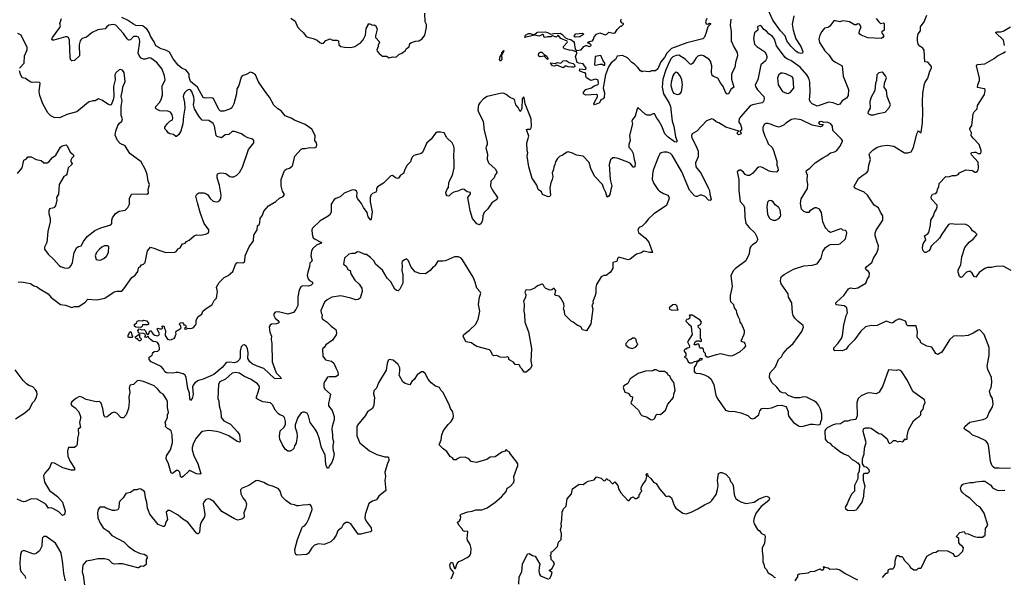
# Model space of a CAD drawing. Extents: x 2293139 to 2515392, y 824115 to 1006937.
# Tile 15 of 256: x 2309325 to 2321189, y 903508 to 910230. Entities that reach past the tile are written whole.
import ezdxf

# ---------------------------------------------------------------- set-up
doc = ezdxf.new("R2010")
doc.units = 0

msp = doc.modelspace()

# ---------------------------------------------------------------- linework, layer by layer
at = {"layer": '0CON10XD'}
for points in [[(2312590, 910250), (2312645, 910212), (2312673, 910145), (2312706, 910106), (2312745, 910073), (2312776, 910026), (2312795, 910018), (2312860, 910005), (2312910, 909985), (2312940, 909955), (2312965, 909942), (2312985, 909948), (2313012, 909978), (2313065, 909998), (2313095, 909982), (2313145, 909983), (2313166, 909976), (2313172, 909925), (2313195, 909906), (2313237, 909897), (2313315, 909893), (2313362, 909908), (2313435, 909956), (2313465, 909987), (2313491, 910045), (2313500, 910125), (2313522, 910165), (2313522, 910178), (2313545, 910178), (2313575, 910162), (2313597, 910167), (2313616, 910156), (2313634, 910115), (2313613, 910035), (2313614, 910015), (2313662, 909965), (2313662, 909955), (2313643, 909925), (2313643, 909905), (2313630, 909865), (2313632, 909852), (2313655, 909822), (2313695, 909790), (2313745, 909790), (2313775, 909772), (2313815, 909782), (2313855, 909780), (2313870, 909785), (2313895, 909810), (2313930, 909825), (2313973, 909857), (2313987, 909883), (2314016, 909904), (2314026, 909944), (2314044, 909956), (2314083, 909967), (2314095, 909972), (2314135, 909974), (2314175, 909998), (2314206, 910044), (2314226, 910135), (2314225, 910170), (2314212, 910205), (2314208, 910308)], [(2318651, 910275), (2318633, 910177), (2318643, 910103), (2318678, 909998), (2318738, 909905), (2318762, 909845), (2318758, 909825), (2318735, 909823), (2318705, 909832), (2318675, 909850), (2318615, 909909), (2318569, 909975), (2318547, 910035), (2318492, 910095), (2318401, 910225), (2318345, 910350)], [(2309305, 907069), (2309368, 907068), (2309455, 907048), (2309495, 907022), (2309535, 907010), (2309559, 906989), (2309667, 906925), (2309705, 906882), (2309816, 906796), (2309875, 906789), (2309955, 906761), (2309985, 906771), (2310037, 906773), (2310114, 906826), (2310145, 906860), (2310255, 906854), (2310350, 906875), (2310465, 906948), (2310497, 906957), (2310555, 906958), (2310580, 906985), (2310675, 907123), (2310715, 907152), (2310747, 907195), (2310760, 907245), (2310775, 907250), (2310792, 907275), (2310816, 907284), (2310836, 907304), (2310863, 907445), (2310903, 907487), (2310955, 907473), (2311001, 907451), (2311085, 907423), (2311195, 907427), (2311212, 907435), (2311235, 907467), (2311260, 907480), (2311285, 907528), (2311320, 907535), (2311334, 907556), (2311367, 907573), (2311426, 907624), (2311455, 907636), (2311502, 907632), (2311565, 907644), (2311594, 907656), (2311603, 907675), (2311603, 907695), (2311548, 907775), (2311502, 907895), (2311466, 908024), (2311449, 908101), (2311458, 908125), (2311485, 908142), (2311543, 908143), (2311566, 908136), (2311590, 908120), (2311621, 908075), (2311655, 908044), (2311695, 908036), (2311715, 908039), (2311737, 908053), (2311749, 908075), (2311754, 908115), (2311731, 908235), (2311706, 908325), (2311706, 908355), (2311713, 908375), (2311745, 908384), (2311785, 908381), (2311808, 908375), (2311855, 908341), (2311876, 908336), (2311905, 908336), (2311940, 908355), (2311973, 908387), (2312009, 908451), (2312081, 908665), (2312146, 908745), (2312148, 908775), (2312135, 908791), (2312074, 908804), (2312028, 908828), (2311998, 908855), (2311915, 908884), (2311885, 908882), (2311843, 908847), (2311801, 908840), (2311755, 908807), (2311705, 908820), (2311694, 908835), (2311674, 908945), (2311655, 908978), (2311605, 909013), (2311525, 909019), (2311482, 909065), (2311431, 909155), (2311420, 909205), (2311426, 909255), (2311422, 909295), (2311398, 909365), (2311385, 909385), (2311375, 909389), (2311355, 909386), (2311338, 909375), (2311315, 909354), (2311297, 909325), (2311296, 909305), (2311312, 909232), (2311315, 909165), (2311298, 909065), (2311292, 908975), (2311265, 908888), (2311242, 908845), (2311215, 908820), (2311205, 908820), (2311177, 908847), (2311134, 908854), (2311112, 908865), (2311099, 908889), (2311073, 908913), (2311072, 908935), (2311100, 908975), (2311135, 909007), (2311166, 909024), (2311172, 909048), (2311161, 909085), (2311142, 909115), (2311108, 909128), (2311013, 909133), (2310972, 909152), (2310962, 909165), (2310966, 909185), (2311013, 909237), (2311035, 909279), (2311044, 909325), (2311041, 909429), (2311077, 909505), (2311071, 909555), (2311040, 909635), (2310978, 909715), (2310905, 909765), (2310885, 909770), (2310835, 909756), (2310815, 909756), (2310788, 909768), (2310770, 909790), (2310754, 909825), (2310773, 909965), (2310769, 909995), (2310758, 910018), (2310736, 910026), (2310695, 910028), (2310661, 909989), (2310635, 909983), (2310618, 909998), (2310575, 910065), (2310485, 910165), (2310455, 910171), (2310398, 910162), (2310375, 910145), (2310355, 910121), (2310265, 910107), (2310198, 910075), (2310131, 910019), (2310078, 910002), (2310065, 909992), (2310055, 909975), (2310041, 909925), (2310046, 909794), (2309985, 909739), (2309952, 909732), (2309942, 909742), (2309935, 909770), (2309924, 909984), (2309915, 910015), (2309895, 910023), (2309875, 910023), (2309735, 909984), (2309715, 909983), (2309711, 909991), (2309719, 910015), (2309810, 910135), (2309817, 910155), (2309808, 910185), (2309830, 910245)], [(2311360, 909585), (2311326, 909626), (2311282, 909642), (2311235, 909681), (2311175, 909760), (2311128, 909838), (2311085, 909863), (2311028, 909878), (2310967, 909915), (2310947, 909965), (2310900, 910030), (2310884, 910075), (2310860, 910110), (2310829, 910139), (2310804, 910154), (2310725, 910161), (2310695, 910174), (2310624, 910224), (2310555, 910256)], [(2319643, 910243), (2319675, 910204), (2319695, 910186), (2319735, 910192), (2319740, 910185), (2319742, 910105), (2319712, 910085), (2319710, 910075), (2319736, 910035), (2319723, 910015), (2319705, 910004), (2319545, 910013), (2319465, 910044), (2319446, 910055), (2319438, 910068), (2319442, 910095), (2319464, 910145), (2319445, 910176), (2319425, 910181), (2319405, 910166), (2319385, 910166), (2319325, 910204), (2319275, 910214), (2319245, 910216), (2319205, 910204), (2319155, 910217), (2319135, 910216), (2319085, 910151), (2319065, 910137), (2319024, 910126), (2318991, 910089), (2318967, 910043), (2318953, 909997), (2318961, 909955), (2319027, 909855), (2319075, 909806), (2319115, 909748), (2319155, 909716), (2319236, 909675), (2319249, 909549), (2319310, 909390), (2319306, 909315), (2319286, 909284), (2319235, 909250), (2319205, 909212), (2319185, 909203), (2319125, 909228), (2319075, 909236), (2318935, 909189), (2318875, 909214), (2318854, 909235), (2318842, 909265), (2318851, 909355), (2318847, 909477), (2318834, 909525), (2318809, 909565), (2318727, 909657), (2318615, 909740), (2318575, 909755), (2318549, 909775), (2318444, 909914), (2318418, 909995), (2318395, 910028), (2318351, 910061), (2318325, 910093), (2318293, 910113), (2318265, 910151), (2318245, 910160), (2318210, 910145), (2318219, 910129), (2318218, 910102), (2318178, 910072), (2318166, 910005), (2318180, 909935), (2318205, 909907), (2318302, 909842), (2318321, 909815), (2318328, 909785), (2318328, 909765), (2318310, 909735), (2318255, 909685), (2318217, 909505), (2318188, 909445), (2318192, 909425), (2318216, 909385), (2318291, 909305), (2318296, 909275), (2318286, 909245), (2318271, 909229), (2318155, 909204), (2318125, 909191), (2318037, 909093), (2317999, 909041), (2317988, 909015), (2317991, 908995), (2318010, 908965), (2318024, 908925), (2318023, 908897), (2318000, 908885), (2318015, 908870), (2318017, 908855), (2317985, 908844), (2317973, 908853), (2317971, 908865), (2317990, 908885), (2317834, 908934), (2317747, 908987), (2317715, 908998), (2317685, 909028), (2317665, 909034), (2317601, 909009), (2317484, 908886), (2317426, 908854), (2317420, 908835), (2317424, 908805), (2317477, 908705), (2317499, 908645), (2317500, 908575), (2317469, 908505), (2317472, 908455), (2317535, 908374), (2317619, 908205), (2317635, 908170), (2317639, 908125), (2317656, 908065), (2317645, 908050), (2317625, 908053), (2317585, 908098), (2317545, 908113), (2317525, 908113), (2317488, 908098), (2317475, 908097), (2317455, 908107), (2317394, 908175), (2317305, 908394), (2317185, 908597), (2317165, 908618), (2317128, 908635), (2317085, 908635), (2317055, 908625), (2317038, 908612), (2317020, 908580), (2316959, 908415), (2316948, 908365), (2316947, 908305), (2316964, 908255), (2317013, 908185), (2317034, 908164), (2317083, 908133), (2317135, 908113), (2317149, 908085), (2317146, 908065), (2317118, 907992), (2316965, 907890), (2316896, 907824), (2316865, 907780), (2316825, 907742), (2316790, 907725), (2316772, 907695), (2316782, 907665), (2316866, 907596), (2316907, 907547), (2316948, 907425), (2316915, 907423), (2316845, 907439), (2316815, 907421), (2316757, 907403), (2316682, 907345), (2316655, 907337), (2316544, 907366), (2316528, 907352), (2316520, 907315), (2316472, 907305), (2316470, 907235), (2316442, 907185), (2316392, 907148), (2316365, 907147), (2316331, 907129), (2316273, 907037), (2316266, 907005), (2316266, 906934), (2316256, 906894), (2316230, 906835), (2316233, 906815), (2316228, 906795), (2316218, 906785), (2316229, 906745), (2316207, 906565), (2316155, 906480), (2316105, 906490), (2316086, 906526), (2316055, 906542), (2316044, 906544), (2315994, 906584), (2315968, 906595), (2315895, 906672), (2315890, 906715), (2315879, 906745), (2315886, 906775), (2315880, 906810), (2315846, 906875), (2315825, 906897), (2315785, 906904), (2315774, 906914), (2315786, 906964), (2315765, 906988), (2315755, 906990), (2315735, 906972), (2315715, 906968), (2315665, 906988), (2315648, 907005), (2315635, 907030), (2315625, 907040), (2315615, 907040), (2315565, 907022), (2315535, 906997), (2315485, 906973), (2315465, 906968), (2315435, 906972), (2315425, 906968), (2315413, 906945), (2315423, 906913), (2315421, 906885), (2315394, 906835), (2315402, 906802), (2315400, 906715), (2315408, 906675), (2315410, 906585), (2315457, 906467), (2315493, 906265), (2315484, 906115), (2315494, 906056), (2315475, 906022), (2315427, 905983), (2315405, 905982), (2315379, 906019), (2315362, 906035), (2315345, 906068), (2315293, 906073), (2315273, 906103), (2315230, 906125), (2315220, 906135), (2315220, 906155), (2315207, 906167), (2315175, 906158), (2315113, 906163), (2315075, 906182), (2315035, 906180), (2315022, 906192), (2315003, 906235), (2314985, 906250), (2314835, 906292), (2314794, 906314), (2314770, 906335), (2314700, 906345), (2314670, 906415), (2314676, 906434), (2314744, 906486), (2314816, 906555), (2314848, 906615), (2314870, 906715), (2314854, 906795), (2314867, 906885), (2314881, 906935), (2314875, 906949), (2314832, 906992), (2314814, 907065), (2314787, 907125), (2314662, 907335), (2314644, 907354), (2314611, 907371), (2314565, 907370), (2314456, 907324), (2314425, 907318), (2314365, 907320), (2314328, 907262), (2314315, 907250), (2314305, 907250), (2314270, 907205), (2314215, 907168), (2314145, 907170), (2314089, 907189), (2314042, 907245), (2314010, 907325), (2313985, 907348), (2313960, 907335), (2313934, 907316), (2313928, 907295), (2313934, 907264), (2313930, 907205), (2313941, 907155), (2313942, 907055), (2313905, 906982), (2313885, 906963), (2313865, 906967), (2313845, 906980), (2313795, 907072), (2313751, 907115), (2313695, 907209), (2313613, 907283), (2313595, 907320), (2313552, 907365), (2313505, 907400), (2313485, 907400), (2313425, 907428), (2313395, 907432), (2313365, 907412), (2313325, 907413), (2313290, 907405), (2313238, 907355), (2313228, 907285), (2313259, 907259), (2313284, 907214), (2313308, 907205), (2313316, 907166)], [(2317604, 910246), (2317588, 910205), (2317595, 910180), (2317615, 910177), (2317635, 910190), (2317650, 910185), (2317648, 910175), (2317616, 910144), (2317596, 910074), (2317575, 910019), (2317555, 910001), (2317365, 909952), (2317177, 909883), (2317123, 909827), (2317095, 909776), (2317051, 909720), (2317015, 909637), (2316985, 909614), (2316938, 909612), (2316915, 909602), (2316835, 909610), (2316825, 909602), (2316805, 909614), (2316774, 909654), (2316733, 909693), (2316700, 909715), (2316650, 909770), (2316590, 909800), (2316525, 909789), (2316505, 909752), (2316450, 909710), (2316418, 909662), (2316385, 909565), (2316368, 909475), (2316355, 909405), (2316371, 909349), (2316369, 909291), (2316357, 909275), (2316327, 909263), (2316313, 909227), (2316252, 909202), (2316244, 909214), (2316249, 909235), (2316285, 909300), (2316285, 909320), (2316275, 909328), (2316145, 909320), (2316120, 909335), (2316118, 909355), (2316145, 909390), (2316215, 909407), (2316245, 909432), (2316293, 909447), (2316300, 909465), (2316295, 909500), (2316265, 909512), (2316208, 909498), (2316155, 909530), (2316148, 909545), (2316148, 909578), (2316138, 909588), (2316115, 909592), (2316072, 909615), (2316073, 909637), (2316145, 909630), (2316150, 909645), (2316115, 909698), (2316064, 909704), (2316040, 909715), (2316023, 909785), (2316039, 909825), (2316037, 909837), (2315988, 909858), (2315951, 909861), (2315889, 909879), (2315879, 909889), (2315876, 909905), (2315922, 909955), (2315927, 909965), (2315923, 909973), (2315846, 910005), (2315815, 910042), (2315789, 910021), (2315745, 910036), (2315725, 910023), (2315685, 910024), (2315655, 910016), (2315645, 910020), (2315635, 910043), (2315625, 910050), (2315585, 910031), (2315526, 910044), (2315410, 910015), (2315421, 910045), (2315455, 910064), (2315475, 910064), (2315525, 910048), (2315555, 910075), (2315565, 910078), (2315655, 910084), (2315686, 910077), (2315726, 910054), (2315755, 910064), (2315836, 910066), (2315856, 910056), (2315901, 910011), (2315925, 910000), (2315965, 909993), (2315998, 909968), (2316006, 909955), (2316017, 909875), (2316038, 909858), (2316092, 909868), (2316122, 909908), (2316145, 909919), (2316155, 909920), (2316185, 909907), (2316208, 909915), (2316212, 909925), (2316185, 909942), (2316170, 909945), (2316170, 909955), (2316185, 909968), (2316228, 909975), (2316240, 909995), (2316246, 910025), (2316275, 910056), (2316315, 910070), (2316385, 910048), (2316398, 910055), (2316425, 910078), (2316475, 910068), (2316498, 910072), (2316525, 910110), (2316565, 910150), (2316575, 910150), (2316600, 910175), (2316600, 910185), (2316585, 910190), (2316568, 910208), (2316573, 910237)], [(2317893, 910235), (2317886, 910165), (2317897, 910087), (2317896, 909975), (2317934, 909895), (2317970, 909835), (2317975, 909795), (2317949, 909715), (2317943, 909655), (2317908, 909595), (2317901, 909565), (2317901, 909515), (2317929, 909415), (2317893, 909387), (2317865, 909336), (2317855, 909331), (2317845, 909336), (2317828, 909355), (2317802, 909425), (2317768, 909468), (2317736, 909526), (2317685, 909544), (2317669, 909559), (2317662, 909595), (2317663, 909673), (2317648, 909728), (2317629, 909755), (2317566, 909795), (2317535, 909803), (2317495, 909789), (2317475, 909772), (2317434, 909706), (2317415, 909690), (2317405, 909692), (2317342, 909755), (2317265, 909802), (2317235, 909798), (2317195, 909782), (2317175, 909763), (2317153, 909725), (2317110, 909625), (2317074, 909515), (2317065, 909415), (2317084, 909335), (2317150, 909225), (2317166, 909185), (2317186, 909005), (2317206, 908945), (2317226, 908816), (2317246, 908765), (2317235, 908754), (2317215, 908759), (2317140, 908815)], [(2320315, 906282), (2320255, 906293), (2320184, 906334), (2320174, 906364), (2320144, 906395), (2320139, 906415), (2320143, 906473), (2320125, 906538), (2320025, 906540), (2320010, 906555), (2320007, 906585), (2319998, 906595), (2319935, 906620), (2319915, 906621), (2319880, 906605), (2319845, 906574), (2319835, 906571), (2319765, 906597), (2319655, 906542), (2319615, 906539), (2319585, 906544), (2319515, 906528), (2319459, 906475), (2319385, 906370), (2319309, 906295), (2319282, 906258), (2319235, 906238), (2319215, 906243), (2319148, 906238), (2319134, 906254), (2319134, 906275), (2319188, 906332), (2319229, 906395), (2319241, 906425), (2319254, 906546), (2319284, 906666), (2319298, 906695), (2319290, 906755), (2319279, 906769), (2319259, 906779), (2319164, 906794), (2319158, 906805), (2319160, 906815), (2319217, 906875), (2319255, 906904), (2319312, 906985), (2319335, 906997), (2319385, 906989), (2319425, 906998), (2319519, 907055), (2319539, 907105), (2319561, 907135), (2319564, 907175), (2319553, 907193), (2319524, 907215), (2319516, 907235), (2319531, 907255), (2319591, 907305), (2319613, 907355), (2319649, 907411), (2319669, 907465), (2319674, 907505), (2319651, 907561), (2319634, 907624), (2319633, 907655), (2319645, 907691), (2319724, 907815), (2319724, 907864), (2319695, 907908), (2319672, 907962), (2319622, 907995), (2319539, 908115), (2319501, 908151), (2319396, 908196), (2319384, 908205), (2319381, 908225), (2319433, 908315), (2319482, 908355), (2319534, 908386), (2319550, 908410), (2319557, 908477), (2319577, 908545), (2319561, 908605), (2319567, 908623), (2319603, 908657), (2319658, 908692), (2319715, 908709), (2319777, 908717), (2319856, 908706), (2319985, 908626), (2320025, 908626), (2320065, 908639), (2320095, 908688), (2320134, 908856), (2320145, 908880), (2320155, 908890), (2320175, 908872), (2320185, 908870), (2320188, 908875), (2320201, 908985), (2320207, 909115), (2320201, 909241), (2320207, 909345), (2320228, 909455), (2320234, 909476), (2320268, 909525), (2320290, 909610), (2320310, 909645), (2320310, 909665), (2320266, 909716), (2320233, 909723), (2320222, 909862), (2320206, 909886), (2320170, 909910), (2320152, 909935), (2320141, 909975), (2320141, 910015), (2320152, 910058), (2320177, 910095), (2320180, 910145), (2320221, 910205), (2320254, 910285)], [(2309322, 909645), (2309378, 909705), (2309384, 909794), (2309414, 909865), (2309414, 909894), (2309344, 910044), (2309302, 910065)], [(2316025, 910021), (2316012, 910025), (2316007, 910035), (2316025, 910058), (2316106, 910066), (2316122, 910055), (2316075, 910022), (2316025, 910021)], [(2321190, 909920), (2321178, 909985), (2321082, 910075), (2321100, 910085), (2321145, 910084), (2321175, 910093), (2321263, 910145)], [(2315115, 909728), (2315106, 909745), (2315114, 909785), (2315130, 909805), (2315135, 909832), (2315157, 909857), (2315156, 909845), (2315142, 909828), (2315132, 909798), (2315134, 909755), (2315115, 909728)], [(2315685, 909752), (2315645, 909790), (2315595, 909783), (2315585, 909788), (2315578, 909805), (2315582, 909825), (2315595, 909840), (2315615, 909840), (2315645, 909810), (2315675, 909792), (2315689, 909765), (2315690, 909755), (2315685, 909752)], [(2321272, 907205), (2321175, 907258), (2321085, 907256), (2321035, 907244), (2320985, 907241), (2320955, 907229), (2320885, 907182), (2320845, 907128), (2320825, 907133), (2320802, 907175), (2320775, 907198), (2320734, 907185), (2320675, 907126), (2320664, 907124), (2320648, 907135), (2320634, 907185), (2320634, 907215), (2320666, 907275), (2320677, 907373), (2320714, 907485), (2320765, 907550), (2320814, 907586), (2320858, 907635), (2320856, 907646), (2320838, 907665), (2320805, 907683), (2320786, 907715), (2320758, 907745), (2320725, 907763), (2320675, 907767), (2320615, 907763), (2320545, 907770), (2320515, 907763), (2320434, 907646), (2320407, 907595), (2320308, 907502), (2320294, 907465), (2320279, 907445), (2320245, 907424), (2320232, 907425), (2320212, 907445), (2320203, 907475), (2320208, 907512), (2320216, 907535), (2320242, 907575), (2320228, 907625), (2320262, 907645), (2320278, 907665), (2320299, 907755), (2320304, 907815), (2320334, 907866), (2320347, 907905), (2320370, 907945), (2320378, 907975), (2320378, 907995), (2320312, 908065), (2320307, 908095), (2320322, 908125), (2320364, 908136), (2320380, 908155), (2320384, 908186), (2320400, 908215), (2320404, 908256), (2320485, 908338), (2320515, 908337), (2320565, 908350), (2320605, 908350), (2320632, 908365), (2320650, 908385), (2320725, 908420), (2320804, 908414), (2320835, 908390), (2320845, 908390), (2320865, 908403), (2320875, 908422), (2320879, 908445), (2320874, 908514), (2320792, 908602), (2320790, 908615), (2320795, 908628), (2320825, 908633), (2320845, 908632), (2320875, 908618), (2320902, 908618), (2320910, 908635), (2320908, 908655), (2320886, 908726), (2320815, 908803), (2320788, 908835), (2320792, 908865), (2320774, 908905), (2320775, 908920), (2320798, 908955), (2320814, 909096), (2320825, 909120), (2320860, 909155), (2320864, 909195), (2320950, 909330), (2320958, 909375), (2320957, 909387), (2320947, 909397), (2320864, 909414), (2320868, 909445), (2320890, 909495), (2320890, 909525), (2320852, 909675), (2320865, 909689), (2320953, 909697), (2321067, 909763), (2321105, 909796), (2321172, 909825), (2321202, 909845)], [(2315875, 909650), (2315795, 909683), (2315765, 909671), (2315745, 909674), (2315720, 909705), (2315725, 909710), (2315775, 909700), (2315805, 909712), (2315845, 909707), (2315874, 909736), (2315908, 909738), (2315945, 909713), (2315992, 909702), (2316010, 909685), (2316012, 909665), (2316003, 909657), (2315975, 909657), (2315935, 909661), (2315905, 909672), (2315875, 909650)], [(2316375, 909680), (2316376, 909706), (2316354, 909734), (2316328, 909798), (2316260, 909785), (2316252, 909685), (2316265, 909682), (2316314, 909694), (2316345, 909693), (2316365, 909680), (2316375, 909680)], [(2309298, 908375), (2309356, 908445), (2309375, 908536), (2309405, 908552), (2309425, 908578), (2309465, 908578), (2309525, 908543), (2309582, 908532), (2309614, 908504), (2309655, 908506), (2309676, 908515), (2309721, 908569), (2309762, 908598), (2309815, 908692), (2309835, 908708), (2309885, 908720), (2309895, 908710), (2309932, 908632), (2309970, 908605), (2309978, 908585), (2309955, 908562), (2309940, 908535), (2309942, 908515), (2309958, 908495), (2309954, 908485), (2309909, 908445), (2309891, 908369), (2309883, 908357), (2309855, 908338), (2309800, 908245), (2309791, 908125), (2309768, 908085), (2309771, 908055), (2309757, 907985), (2309735, 907963), (2309685, 907948), (2309676, 907924), (2309678, 907895), (2309694, 907835), (2309692, 907795), (2309665, 907675), (2309653, 907545), (2309625, 907487), (2309624, 907465), (2309669, 907405), (2309738, 907338), (2309801, 907265), (2309815, 907254), (2309865, 907237), (2309905, 907233), (2309925, 907243), (2309945, 907268), (2309960, 907305), (2309981, 907425), (2310012, 907485), (2310033, 907497), (2310067, 907505), (2310093, 907557), (2310139, 907615), (2310231, 907689), (2310301, 907719), (2310424, 907756), (2310436, 907774), (2310437, 907815), (2310445, 907843), (2310481, 907895), (2310525, 907921), (2310595, 907932), (2310626, 907965), (2310648, 908005), (2310649, 908075), (2310673, 908127), (2310745, 908132), (2310855, 908128), (2310875, 908140), (2310873, 908185), (2310888, 908245), (2310874, 908284), (2310862, 908362), (2310841, 908421), (2310789, 908515), (2310652, 908615), (2310595, 908710), (2310536, 908736), (2310502, 908772), (2310477, 908837), (2310483, 908885), (2310506, 908955), (2310522, 908978), (2310554, 909006), (2310564, 909035), (2310546, 909075), (2310547, 909185), (2310558, 909255), (2310547, 909305), (2310565, 909380), (2310566, 909415), (2310594, 909485), (2310585, 909592), (2310565, 909622), (2310535, 909630), (2310522, 909625), (2310485, 909589), (2310473, 909565), (2310477, 909503), (2310457, 909425), (2310460, 909305), (2310452, 909265), (2310426, 909204), (2310415, 909200), (2310395, 909206), (2310315, 909259), (2310274, 909276), (2310235, 909251), (2310205, 909253), (2310154, 909236), (2310015, 909119), (2309905, 909092), (2309805, 909048), (2309740, 909050), (2309700, 909070), (2309665, 909108), (2309603, 909215), (2309566, 909315), (2309559, 909365), (2309572, 909465), (2309565, 909472), (2309528, 909478), (2309475, 909474), (2309450, 909480), (2309395, 909523), (2309355, 909528), (2309335, 909572), (2309323, 909615)], [(2317140, 908815), (2317099, 908855), (2317062, 908945), (2317025, 909011), (2317001, 909041), (2316975, 909097), (2316955, 909097), (2316925, 909079), (2316885, 909081), (2316862, 909092), (2316778, 909168), (2316772, 909168), (2316763, 909157), (2316740, 909065), (2316707, 909025), (2316700, 909005), (2316708, 908975), (2316671, 908835), (2316680, 908775), (2316664, 908724), (2316664, 908695), (2316695, 908657), (2316718, 908615), (2316728, 908545), (2316741, 908505), (2316735, 908458), (2316725, 908451), (2316715, 908454), (2316686, 908495), (2316654, 908514), (2316535, 908557), (2316495, 908566), (2316472, 908565), (2316445, 908540), (2316426, 908485), (2316441, 908305), (2316461, 908225), (2316446, 908184), (2316436, 908124), (2316425, 908102), (2316405, 908090), (2316389, 908145), (2316362, 908195), (2316349, 908245), (2316251, 908345), (2316206, 908435), (2316185, 908510), (2316114, 908584), (2316035, 908596), (2315985, 908621), (2315935, 908636), (2315922, 908635), (2315864, 908596), (2315830, 908580), (2315805, 908556), (2315780, 908515), (2315774, 908485), (2315759, 908455), (2315756, 908424), (2315740, 908385), (2315748, 908335), (2315742, 908305), (2315723, 908265), (2315711, 908205), (2315719, 908115), (2315713, 908097), (2315693, 908093), (2315625, 908122), (2315612, 908155), (2315574, 908184), (2315556, 908236), (2315514, 908294), (2315501, 908315), (2315459, 908455), (2315440, 908585), (2315446, 908624), (2315439, 908655), (2315437, 908745), (2315459, 908825), (2315431, 908905), (2315445, 908912), (2315475, 908910), (2315484, 908916), (2315491, 908945), (2315489, 909035), (2315414, 909215), (2315405, 909292), (2315395, 909297), (2315379, 909275), (2315374, 909165), (2315365, 909130), (2315355, 909122), (2315330, 909170), (2315303, 909205), (2315288, 909268), (2315225, 909295), (2315185, 909329), (2315155, 909343), (2315115, 909342), (2314956, 909304), (2314914, 909276), (2314871, 909229), (2314854, 909205), (2314844, 909145), (2314852, 909115), (2314910, 909005), (2314920, 908895), (2314956, 908754), (2314956, 908724), (2314940, 908685), (2314960, 908610), (2314958, 908548), (2314975, 908504), (2315054, 908434), (2315073, 908395), (2315073, 908385), (2315055, 908360), (2315041, 908325), (2315000, 908285), (2314998, 908225), (2315020, 908175), (2315082, 908085), (2315076, 908064), (2315015, 908023), (2314965, 907950), (2314922, 907905), (2314904, 907866), (2314902, 907815), (2314885, 907772), (2314865, 907758), (2314835, 907770), (2314782, 907835), (2314753, 907925), (2314739, 907999), (2314724, 908086), (2314755, 908132), (2314756, 908145), (2314716, 908156), (2314682, 908185), (2314655, 908188), (2314605, 908164), (2314555, 908149), (2314527, 908133), (2314495, 908103), (2314475, 908108), (2314463, 908125), (2314458, 908145), (2314475, 908188), (2314492, 908208), (2314497, 908265), (2314507, 908295), (2314541, 908355), (2314559, 908445), (2314561, 908515), (2314554, 908585), (2314561, 908675), (2314555, 908707), (2314537, 908745), (2314472, 908805), (2314440, 908865), (2314395, 908876), (2314357, 908873), (2314335, 908864), (2314281, 908789), (2314232, 908745), (2314179, 908631), (2314161, 908619), (2314075, 908594), (2314055, 908571), (2314043, 908543), (2314032, 908518), (2313994, 908475), (2313967, 908425), (2313951, 908375), (2313915, 908356), (2313889, 908321), (2313876, 908314), (2313855, 908322), (2313815, 908350), (2313795, 908349), (2313710, 908260), (2313636, 908215), (2313626, 908195), (2313626, 908165), (2313618, 908152), (2313575, 908134), (2313556, 908114), (2313547, 908085), (2313548, 908035), (2313572, 907915), (2313561, 907825), (2313555, 907812), (2313523, 907855), (2313510, 907905), (2313466, 907965), (2313444, 908014), (2313396, 908075), (2313389, 908099), (2313392, 908145), (2313383, 908163), (2313368, 908175), (2313335, 908178), (2313233, 908137), (2313185, 908096), (2313135, 908075), (2313115, 908063), (2313078, 908005), (2313079, 907915), (2313065, 907882), (2313040, 907860), (2312945, 907806), (2312854, 907716), (2312844, 907696), (2312848, 907645), (2312862, 907602), (2312885, 907583), (2312955, 907548), (2312962, 907535), (2312905, 907517), (2312858, 907472), (2312842, 907445), (2312833, 907385), (2312848, 907325), (2312819, 907295), (2312816, 907255), (2312795, 907185), (2312790, 907145), (2312800, 907105), (2312815, 907085), (2312851, 907065), (2312852, 907045), (2312835, 907029), (2312805, 907018), (2312735, 907021), (2312718, 907012), (2312704, 906996), (2312687, 906953), (2312677, 906885), (2312675, 906785), (2312654, 906736), (2312625, 906701), (2312555, 906682), (2312445, 906710), (2312403, 906705), (2312388, 906685), (2312389, 906665), (2312405, 906631), (2312446, 906595), (2312448, 906575), (2312420, 906565), (2312360, 906560), (2312342, 906548), (2312331, 906529), (2312339, 906465), (2312360, 906415), (2312353, 906375), (2312361, 906325), (2312369, 906105), (2312415, 905972), (2312473, 905915), (2312476, 905904), (2312435, 905900), (2312394, 905905), (2312265, 906024), (2312185, 906052), (2312125, 906083), (2312098, 906105), (2312073, 906145), (2312077, 906215), (2312068, 906265), (2312055, 906295), (2312035, 906310), (2312015, 906307), (2311994, 906286), (2311980, 906235), (2311982, 906155), (2311973, 906135), (2311944, 906105), (2311915, 906094), (2311853, 906103), (2311821, 906099), (2311803, 906087), (2311765, 906039), (2311666, 905955), (2311537, 905895), (2311481, 905879), (2311437, 905853), (2311414, 905825), (2311408, 905805), (2311415, 905710), (2311403, 905665), (2311385, 905640), (2311374, 905664), (2311370, 905730), (2311350, 905785), (2311332, 905915), (2311317, 905947), (2311295, 905961), (2311236, 905976), (2311212, 905978), (2311175, 905970), (2311095, 905974), (2311075, 905984), (2311058, 906018), (2311031, 906051), (2310910, 906105), (2310886, 906135), (2310885, 906162), (2310922, 906185), (2310930, 906220), (2310950, 906230), (2310988, 906235), (2311009, 906255), (2311010, 906275), (2311000, 906315), (2310987, 906337), (2310967, 906347), (2310935, 906350), (2310900, 906375), (2310880, 906395), (2310875, 906410), (2310865, 906410), (2310852, 906398), (2310832, 906402), (2310840, 906425), (2310838, 906438), (2310816, 906446), (2310762, 906452), (2310748, 906485), (2310765, 906502), (2310795, 906492), (2310825, 906497), (2310841, 906481), (2310855, 906440), (2310875, 906440), (2310895, 906480), (2310905, 906480), (2310935, 906440), (2310955, 906428), (2310985, 906420), (2311003, 906427), (2311008, 906445), (2310980, 906505), (2310995, 906512), (2311015, 906502), (2311037, 906503), (2311050, 906515), (2311043, 906523), (2311043, 906537), (2311055, 906538), (2311065, 906530), (2311068, 906508), (2311082, 906485), (2311078, 906425), (2311107, 906377), (2311135, 906372), (2311155, 906373), (2311190, 906390), (2311212, 906445), (2311208, 906455), (2311210, 906475), (2311258, 906502), (2311270, 906515), (2311262, 906542), (2311250, 906555), (2311250, 906565), (2311263, 906577), (2311288, 906578), (2311300, 906565), (2311302, 906552), (2311315, 906550), (2311325, 906540), (2311330, 906525), (2311312, 906508), (2311315, 906500), (2311335, 906502), (2311347, 906513), (2311389, 906509), (2311415, 906517), (2311445, 906548), (2311451, 906565), (2311450, 906610), (2311477, 906653), (2311520, 906680), (2311532, 906715), (2311554, 906736), (2311643, 906797), (2311668, 906845), (2311697, 906873), (2311707, 906955), (2311697, 907005), (2311727, 907063), (2311787, 907123), (2311838, 907145), (2311893, 907195), (2311925, 907278), (2311941, 907299), (2311955, 907304), (2312015, 907301), (2312036, 907314), (2312042, 907385), (2312088, 907492), (2312144, 907566), (2312146, 907634), (2312186, 907695), (2312192, 907745), (2312213, 907765), (2312220, 907785), (2312223, 907835), (2312251, 907875), (2312265, 907922), (2312321, 907985), (2312411, 908039), (2312455, 908078), (2312501, 908099), (2312516, 908124), (2312492, 908162), (2312476, 908226), (2312474, 908275), (2312477, 908305), (2312515, 908412), (2312535, 908430), (2312575, 908442), (2312606, 908464), (2312615, 908480), (2312639, 908585), (2312715, 908668), (2312734, 908676), (2312765, 908676), (2312815, 908688), (2312876, 908684), (2312901, 908699), (2312906, 908725), (2312901, 908745), (2312881, 908775), (2312884, 908835), (2312845, 908912), (2312765, 908967), (2312637, 909017), (2312595, 909044), (2312525, 909072), (2312475, 909130), (2312436, 909155), (2312388, 909198), (2312334, 909295), (2312302, 909335), (2312202, 909482), (2312167, 909565), (2312131, 909591), (2312105, 909597), (2312055, 909568), (2312005, 909555), (2311992, 909538), (2311965, 909435), (2311940, 909395), (2311937, 909335), (2311906, 909214), (2311882, 909168), (2311865, 909156), (2311785, 909128), (2311745, 909129), (2311725, 909147), (2311659, 909279), (2311635, 909286), (2311560, 909285), (2311535, 909294), (2311467, 909417), (2311384, 909485), (2311367, 909537), (2311366, 909575), (2311360, 909585)], [(2317245, 909328), (2317265, 909332), (2317288, 909345), (2317300, 909360), (2317311, 909445), (2317302, 909505), (2317287, 909547), (2317255, 909591), (2317235, 909596), (2317206, 909575), (2317195, 909555), (2317175, 909475), (2317171, 909435), (2317185, 909380), (2317204, 909345), (2317245, 909328)], [(2319615, 909083), (2319669, 909101), (2319753, 909117), (2319798, 909165), (2319818, 909205), (2319778, 909305), (2319769, 909375), (2319743, 909415), (2319744, 909466), (2319769, 909529), (2319758, 909555), (2319729, 909589), (2319716, 909596), (2319675, 909588), (2319654, 909566), (2319648, 909495), (2319636, 909464), (2319629, 909375), (2319586, 909295), (2319570, 909245), (2319572, 909165), (2319548, 909125), (2319546, 909105), (2319554, 909094), (2319575, 909085), (2319615, 909083)], [(2318585, 909342), (2318607, 909353), (2318654, 909405), (2318646, 909526), (2318632, 909542), (2318555, 909577), (2318515, 909587), (2318495, 909584), (2318469, 909561), (2318454, 909526), (2318463, 909445), (2318515, 909366), (2318564, 909344), (2318585, 909342)], [(2318745, 905326), (2318765, 905331), (2318854, 905354), (2318885, 905356), (2318945, 905348), (2318965, 905350), (2318975, 905360), (2318978, 905385), (2318990, 905415), (2318989, 905475), (2318974, 905534), (2318948, 905585), (2318924, 905614), (2318895, 905636), (2318805, 905680), (2318775, 905682), (2318725, 905671), (2318665, 905673), (2318585, 905700), (2318555, 905730), (2318515, 905732), (2318490, 905745), (2318449, 905799), (2318388, 905855), (2318360, 905915), (2318365, 905970), (2318430, 906045), (2318466, 906134), (2318504, 906166), (2318526, 906205), (2318581, 906269), (2318645, 906325), (2318748, 906472), (2318769, 906525), (2318764, 906545), (2318703, 906593), (2318665, 906632), (2318644, 906664), (2318635, 906695), (2318630, 906815), (2318589, 906885), (2318586, 906925), (2318500, 907045), (2318491, 907075), (2318494, 907116), (2318505, 907133), (2318535, 907160), (2318648, 907222), (2318775, 907262), (2318875, 907269), (2318935, 907288), (2318982, 907355), (2319001, 907435), (2319035, 907484), (2319075, 907514), (2319095, 907520), (2319195, 907526), (2319215, 907534), (2319275, 907588), (2319292, 907655), (2319288, 907675), (2319275, 907687), (2319243, 907693), (2319230, 907705), (2319215, 907707), (2319095, 907666), (2319075, 907677), (2319038, 907715), (2319031, 907731), (2319001, 907795), (2318987, 907907), (2318960, 907945), (2318925, 907964), (2318907, 907963), (2318847, 907925), (2318834, 907906), (2318804, 907904), (2318775, 907916), (2318744, 907944), (2318733, 908015), (2318741, 908069), (2318816, 908195), (2318821, 908245), (2318813, 908295), (2318819, 908355), (2318801, 908395), (2318805, 908412), (2318845, 908439), (2318911, 908505), (2319001, 908565), (2319055, 908594), (2319094, 908625), (2319143, 908637), (2319165, 908651), (2319212, 908705), (2319238, 908765), (2319238, 908775), (2319222, 908795), (2319123, 908893), (2319119, 908945), (2319098, 908975), (2319056, 908996), (2319015, 908990), (2318991, 909001), (2318965, 908998), (2318950, 908985), (2318962, 908972), (2319008, 908968), (2318990, 908945), (2318975, 908940), (2318875, 908960), (2318741, 909021), (2318665, 909034), (2318625, 909028), (2318557, 908983), (2318535, 908962), (2318475, 908936), (2318415, 908949), (2318385, 908967), (2318345, 908980), (2318315, 908979), (2318298, 908972), (2318279, 908935), (2318279, 908899), (2318303, 908825), (2318329, 908779), (2318342, 908735), (2318386, 908695), (2318403, 908665), (2318449, 908525), (2318447, 908477), (2318461, 908445), (2318463, 908415), (2318445, 908393), (2318395, 908394), (2318355, 908404), (2318275, 908449), (2318245, 908458), (2318225, 908452), (2318210, 908440), (2318155, 908374), (2318117, 908353), (2318095, 908351), (2318065, 908362), (2318045, 908392), (2318015, 908418), (2317993, 908417), (2317970, 908395), (2317989, 908305), (2317988, 908175), (2318000, 908065), (2318007, 908037), (2318046, 907995), (2318058, 907968), (2318061, 907851), (2318074, 907775), (2318114, 907724), (2318181, 907661), (2318212, 907605), (2318214, 907575), (2318199, 907545), (2318153, 907517), (2318134, 907495), (2318124, 907474), (2318114, 907406), (2318076, 907325), (2317948, 907232), (2317924, 907206), (2317892, 907145), (2317911, 907015), (2317887, 906905), (2317886, 906855), (2317891, 906835), (2317926, 906796), (2317934, 906755), (2317956, 906726), (2317961, 906701), (2317976, 906656), (2317998, 906615), (2318000, 906585), (2318021, 906561), (2318053, 906483), (2318056, 906465), (2318050, 906435), (2318013, 906355), (2318051, 906341), (2318063, 906325), (2318070, 906295), (2318048, 906265), (2317996, 906224), (2317915, 906180), (2317885, 906176), (2317775, 906202), (2317715, 906191), (2317625, 906160), (2317603, 906163), (2317590, 906185), (2317590, 906205), (2317568, 906228), (2317565, 906260), (2317555, 906270), (2317525, 906270), (2317520, 906275), (2317508, 906318), (2317483, 906317), (2317475, 906310), (2317455, 906310), (2317452, 906315), (2317462, 906345), (2317485, 906360), (2317515, 906360), (2317525, 906350), (2317540, 906355), (2317540, 906375), (2317530, 906385), (2317528, 906495), (2317505, 906520), (2317500, 906535), (2317500, 906545), (2317528, 906555), (2317540, 906585), (2317525, 906607), (2317447, 906657), (2317427, 906667), (2317395, 906670), (2317390, 906665), (2317400, 906655), (2317395, 906630), (2317385, 906620), (2317362, 906618), (2317350, 906605), (2317355, 906590), (2317382, 906562), (2317417, 906537), (2317418, 906485), (2317428, 906435), (2317370, 906345), (2317397, 906297), (2317390, 906275), (2317365, 906270), (2317355, 906260), (2317342, 906258), (2317330, 906245), (2317330, 906235), (2317350, 906205), (2317350, 906175), (2317330, 906165), (2317359, 906149), (2317378, 906105), (2317395, 906092), (2317426, 906094), (2317455, 906110), (2317492, 906118), (2317518, 906132), (2317525, 906150), (2317550, 906145), (2317540, 906125), (2317518, 906122), (2317483, 906097), (2317477, 906075), (2317451, 906039), (2317450, 905990), (2317458, 905978), (2317475, 905970), (2317525, 905967), (2317575, 905950), (2317626, 905926), (2317656, 905895), (2317687, 905827), (2317714, 905705), (2317728, 905668), (2317828, 905525), (2317865, 905510), (2317945, 905506), (2318015, 905491), (2318098, 905458), (2318130, 905425), (2318155, 905420), (2318180, 905425), (2318230, 905465), (2318243, 905517), (2318268, 905542), (2318285, 905548), (2318333, 905543), (2318385, 905552), (2318455, 905580), (2318505, 905583), (2318556, 905566), (2318566, 905556), (2318586, 905506), (2318586, 905475), (2318594, 905445), (2318648, 905375), (2318715, 905330), (2318745, 905326)], [(2318435, 907812), (2318473, 907835), (2318492, 907858), (2318496, 907875), (2318487, 907935), (2318470, 907965), (2318429, 907999), (2318403, 908033), (2318385, 908046), (2318355, 908052), (2318335, 908030), (2318326, 907975), (2318336, 907885), (2318355, 907843), (2318373, 907825), (2318405, 907814), (2318435, 907812)], [(2310285, 907330), (2310305, 907334), (2310339, 907351), (2310370, 907380), (2310393, 907425), (2310398, 907495), (2310382, 907505), (2310348, 907505), (2310315, 907487), (2310286, 907465), (2310250, 907425), (2310236, 907385), (2310245, 907338), (2310285, 907330)], [(2313316, 907166), (2313365, 907090), (2313415, 907043), (2313449, 906995), (2313452, 906955), (2313429, 906875), (2313405, 906859), (2313375, 906852), (2313315, 906873), (2313195, 906900), (2313086, 906884), (2313030, 906855), (2312999, 906825), (2312954, 906725), (2312958, 906698), (2312971, 906671), (2312964, 906644), (2312968, 906625), (2313028, 906585), (2313077, 906537), (2313123, 906505), (2313133, 906495), (2313143, 906455), (2313138, 906432), (2313095, 906367), (2313015, 906310), (2312993, 906277), (2312978, 906265), (2312973, 906255), (2312979, 906175), (2313010, 906130), (2313082, 906112), (2313111, 906091), (2313136, 906035), (2313159, 905985), (2313162, 905945), (2313135, 905924), (2313055, 905926), (2313035, 905919), (2312997, 905865), (2312991, 905845), (2312991, 905805), (2313001, 905775), (2313068, 905715), (2313046, 905605), (2313047, 905575), (2313088, 905518), (2313114, 905445), (2313114, 905405), (2313088, 905325), (2313086, 905294), (2313094, 905225), (2313092, 905185), (2313108, 905145), (2313096, 905095), (2313096, 905064), (2313100, 905035), (2313116, 904995), (2313102, 904935), (2313081, 904885), (2313057, 904855), (2313047, 904825), (2313035, 904824), (2313025, 904838), (2313013, 904867), (2313005, 904985), (2312961, 905071), (2312937, 905175), (2312909, 905255), (2312885, 905295), (2312825, 905375), (2312806, 905455), (2312789, 905485), (2312755, 905501), (2312735, 905500), (2312715, 905490), (2312676, 905434), (2312645, 905345), (2312644, 905315), (2312663, 905255), (2312670, 905205), (2312656, 905125), (2312637, 905095), (2312628, 905062), (2312614, 905046), (2312585, 905027), (2312555, 905030), (2312524, 905054), (2312492, 905105), (2312460, 905175), (2312454, 905204), (2312464, 905275), (2312508, 905315), (2312528, 905352), (2312529, 905385), (2312515, 905434), (2312495, 905456), (2312458, 905465), (2312445, 905477), (2312404, 905525), (2312375, 905582), (2312345, 905612), (2312255, 905624), (2312189, 905655), (2312180, 905665), (2312178, 905685), (2312198, 905742), (2312214, 905795), (2312210, 905815), (2312191, 905841), (2312115, 905894), (2312024, 905934), (2311975, 905968), (2311925, 905977), (2311885, 905971), (2311805, 905895), (2311737, 905865), (2311722, 905838), (2311713, 905665), (2311724, 905634), (2311727, 905575), (2311749, 905505), (2311752, 905435), (2311785, 905394), (2311864, 905354), (2311950, 905260), (2311972, 905225), (2311983, 905147), (2311975, 905138), (2311945, 905144), (2311843, 905213), (2311745, 905255), (2311695, 905268), (2311602, 905278), (2311525, 905266), (2311515, 905260), (2311451, 905185), (2311419, 905125), (2311403, 905075), (2311405, 905045), (2311422, 904972), (2311472, 904882), (2311507, 904755), (2311495, 904750), (2311455, 904757), (2311375, 904794), (2311361, 904789), (2311295, 904722), (2311275, 904711), (2311262, 904725), (2311254, 904775), (2311235, 904796), (2311215, 904794), (2311165, 904760), (2311150, 904765), (2311117, 904877), (2311089, 904935), (2311095, 904973), (2311143, 905045), (2311166, 905135), (2311163, 905225), (2311149, 905275), (2311131, 905291), (2311105, 905304), (2311083, 905325), (2311086, 905345), (2311078, 905375), (2311106, 905435), (2311107, 905465), (2311116, 905495), (2311106, 905556), (2311106, 905625), (2311098, 905648), (2311055, 905714), (2311025, 905734), (2310985, 905781), (2310945, 905816), (2310815, 905869), (2310755, 905882), (2310740, 905875), (2310695, 905833), (2310654, 905825), (2310643, 905787), (2310651, 905735), (2310641, 905685), (2310643, 905625), (2310637, 905545), (2310608, 905465), (2310575, 905431), (2310555, 905430), (2310545, 905436), (2310495, 905486), (2310465, 905501), (2310438, 905492), (2310378, 905442), (2310355, 905440), (2310346, 905446), (2310340, 905465), (2310326, 905545), (2310307, 905607), (2310285, 905626), (2310245, 905624), (2310125, 905653), (2310075, 905680), (2310045, 905686), (2310001, 905665), (2309954, 905625), (2309943, 905605), (2309948, 905585), (2309995, 905550), (2310036, 905505), (2310059, 905445), (2310059, 905425), (2310044, 905375), (2310059, 905315), (2310030, 905295), (2310032, 905235), (2310023, 905185), (2310019, 905111), (2310010, 905095), (2309985, 905074), (2309915, 905072), (2309908, 905065), (2309900, 905030), (2309905, 904968), (2309935, 904903), (2309984, 904825), (2309985, 904798), (2309945, 904800), (2309845, 904829), (2309745, 904886), (2309715, 904889), (2309705, 904882), (2309685, 904828), (2309628, 904765), (2309613, 904733), (2309624, 904655), (2309684, 904555), (2309781, 904481), (2309841, 904415), (2309873, 904305), (2309865, 904265), (2309841, 904255), (2309796, 904296), (2309725, 904337), (2309705, 904344), (2309672, 904342), (2309639, 904389), (2309535, 904452), (2309465, 904456), (2309395, 904422), (2309375, 904419), (2309345, 904426), (2309295, 904452)], [(2317255, 906730), (2317260, 906735), (2317250, 906745), (2317247, 906777), (2317226, 906796), (2317195, 906792), (2317150, 906755), (2317155, 906740), (2317175, 906732), (2317255, 906730)], [(2310785, 906520), (2310725, 906522), (2310710, 906535), (2310710, 906555), (2310735, 906580), (2310740, 906595), (2310765, 906602), (2310805, 906600), (2310815, 906610), (2310855, 906600), (2310880, 906565), (2310870, 906550), (2310805, 906550), (2310800, 906535), (2310785, 906520)], [(2310645, 906398), (2310632, 906405), (2310633, 906427), (2310655, 906470), (2310670, 906465), (2310678, 906428), (2310690, 906415), (2310675, 906400), (2310645, 906398)], [(2310775, 906360), (2310765, 906360), (2310752, 906372), (2310748, 906388), (2310735, 906380), (2310720, 906395), (2310722, 906408), (2310765, 906440), (2310770, 906435), (2310770, 906405), (2310790, 906385), (2310788, 906372), (2310775, 906360)], [(2316705, 906268), (2316725, 906273), (2316746, 906284), (2316772, 906315), (2316758, 906345), (2316752, 906375), (2316735, 906392), (2316708, 906392), (2316687, 906373), (2316665, 906368), (2316628, 906325), (2316630, 906305), (2316665, 906280), (2316705, 906268)], [(2321265, 904826), (2321165, 904818), (2321125, 904826), (2321076, 904826), (2321058, 904835), (2321042, 904852), (2321022, 904905), (2321001, 905075), (2320993, 905115), (2320982, 905135), (2320965, 905152), (2320875, 905198), (2320805, 905221), (2320774, 905254), (2320707, 905295), (2320703, 905305), (2320713, 905325), (2320775, 905379), (2320935, 905411), (2320972, 905425), (2320988, 905442), (2321004, 905485), (2321046, 905565), (2321054, 905595), (2321048, 905665), (2321023, 905705), (2321011, 905755), (2321029, 905795), (2321040, 905855), (2321034, 905915), (2320989, 906015), (2320981, 906055), (2321008, 906185), (2321005, 906280), (2320947, 906437), (2320895, 906493), (2320875, 906488), (2320815, 906450), (2320755, 906424), (2320675, 906417), (2320610, 906420), (2320575, 906414), (2320528, 906372), (2320435, 906223), (2320386, 906194), (2320365, 906208), (2320315, 906282)], [(2314525, 903492), (2314557, 903565), (2314514, 903614), (2314506, 903654), (2314515, 903678), (2314525, 903687), (2314538, 903685), (2314564, 903614), (2314575, 903613), (2314593, 903665), (2314615, 903699), (2314650, 903710), (2314715, 903747), (2314748, 903772), (2314760, 903800), (2314766, 903855), (2314751, 903905), (2314721, 903955), (2314716, 903975), (2314726, 904056), (2314715, 904063), (2314685, 904061), (2314669, 904069), (2314654, 904095), (2314618, 904135), (2314602, 904175), (2314625, 904190), (2314635, 904208), (2314639, 904235), (2314633, 904257), (2314645, 904268), (2314725, 904299), (2314776, 904304), (2314819, 904321), (2314895, 904320), (2314957, 904345), (2315050, 904410), (2315130, 904480), (2315187, 904543), (2315199, 904581), (2315235, 904604), (2315275, 904646), (2315284, 904675), (2315279, 904725), (2315327, 904855), (2315326, 904875), (2315317, 904895), (2315230, 905005), (2315230, 905015), (2315215, 905020), (2315185, 905050), (2315173, 905027), (2315134, 905016), (2315055, 904960), (2314995, 904958), (2314955, 904928), (2314826, 904894), (2314766, 904906), (2314735, 904938), (2314693, 904957), (2314627, 904953), (2314605, 904942), (2314586, 904924), (2314554, 904924), (2314538, 904948), (2314510, 904965), (2314473, 905023), (2314426, 905056), (2314380, 905105), (2314404, 905166), (2314412, 905225), (2314432, 905278), (2314488, 905352), (2314524, 905385), (2314546, 905425), (2314553, 905455), (2314542, 905502), (2314514, 905544), (2314505, 905578), (2314427, 905737), (2314399, 905765), (2314383, 905795), (2314335, 905814), (2314283, 905853), (2314245, 905898), (2314210, 905965), (2314186, 905986), (2314165, 905987), (2314115, 905948), (2314079, 905891), (2314051, 905869), (2314025, 905830), (2313970, 905845), (2313940, 905865), (2313899, 905945), (2313906, 905995), (2313904, 906035), (2313884, 906075), (2313825, 906127), (2313778, 906132), (2313765, 906120), (2313753, 906085), (2313740, 906005), (2313647, 905853), (2313625, 905788), (2313592, 905755), (2313588, 905722), (2313600, 905675), (2313594, 905585), (2313574, 905545), (2313516, 905504), (2313488, 905455), (2313396, 905344), (2313387, 905323), (2313389, 905215), (2313414, 905145), (2313425, 905131), (2313541, 905031), (2313627, 904987), (2313725, 904961), (2313755, 904962), (2313767, 904955), (2313773, 904915), (2313755, 904880), (2313726, 904774), (2313731, 904725), (2313726, 904675), (2313738, 904555), (2313653, 904485), (2313626, 904444), (2313575, 904426), (2313530, 904400), (2313486, 904265), (2313485, 904220), (2313499, 904185), (2313560, 904105), (2313564, 904066), (2313552, 904055), (2313495, 904046), (2313435, 904027), (2313405, 904030), (2313315, 904154), (2313285, 904170), (2313255, 904169), (2313224, 904146), (2313203, 904105), (2313160, 904070), (2313138, 904015), (2313105, 903968), (2313075, 903938), (2312995, 903904), (2312925, 903912), (2312876, 903894), (2312844, 903865), (2312805, 903798), (2312785, 903783), (2312667, 903777), (2312654, 903784), (2312643, 903803), (2312642, 903845), (2312674, 903965), (2312725, 904100), (2312734, 904116), (2312755, 904128), (2312781, 904159), (2312808, 904215), (2312847, 904325), (2312844, 904354), (2312833, 904375), (2312815, 904386), (2312796, 904384), (2312735, 904379), (2312685, 904368), (2312665, 904369), (2312635, 904382), (2312591, 904391), (2312532, 904435), (2312485, 904482), (2312463, 904545), (2312444, 904574), (2312385, 904602), (2312315, 904622), (2312265, 904650), (2312195, 904674), (2312170, 904670), (2312084, 904616), (2312006, 904584), (2311986, 904564), (2311988, 904515), (2312014, 904465), (2312045, 904427), (2312056, 904394), (2312048, 904345), (2312024, 904285), (2312030, 904245), (2312026, 904225), (2312002, 904208), (2311955, 904196), (2311915, 904212), (2311762, 904302), (2311665, 904422), (2311615, 904452), (2311595, 904456), (2311567, 904445), (2311546, 904424), (2311536, 904395), (2311557, 904267), (2311553, 904237), (2311512, 904175), (2311501, 904135), (2311490, 904050), (2311476, 904034), (2311466, 904034), (2311455, 904039), (2311352, 904172), (2311291, 904211), (2311235, 904258), (2311135, 904313), (2311115, 904312), (2311088, 904292), (2311106, 904205), (2311086, 904174), (2311075, 904130), (2311065, 904120), (2311055, 904120), (2310995, 904146), (2310895, 904268), (2310863, 904343), (2310856, 904415), (2310840, 904465), (2310834, 904534), (2310825, 904547), (2310785, 904572), (2310765, 904573), (2310735, 904561), (2310705, 904561), (2310660, 904530), (2310605, 904520), (2310590, 904500)], [(2309275, 905418), (2309385, 905490), (2309448, 905545), (2309479, 905611), (2309503, 905637), (2309529, 905681), (2309536, 905714), (2309532, 905745), (2309521, 905765), (2309485, 905803), (2309435, 905819), (2309405, 905839), (2309365, 905879), (2309269, 906009)], [(2316945, 905408), (2316965, 905414), (2316976, 905425), (2316995, 905466), (2317006, 905474), (2317048, 905472), (2317108, 905525), (2317135, 905597), (2317204, 905676), (2317207, 905715), (2317223, 905765), (2317206, 905855), (2317172, 905905), (2317158, 905938), (2317140, 905945), (2317132, 905965), (2317095, 905990), (2317035, 905988), (2316995, 906008), (2316975, 906008), (2316953, 905997), (2316865, 905992), (2316776, 905964), (2316680, 905900), (2316652, 905845), (2316604, 905816), (2316598, 905795), (2316615, 905740), (2316655, 905730), (2316672, 905715), (2316673, 905703), (2316685, 905690), (2316710, 905685), (2316704, 905645), (2316690, 905615), (2316692, 905605), (2316780, 905525), (2316804, 905474), (2316820, 905460), (2316885, 905439), (2316925, 905410), (2316945, 905408)], [(2319375, 904313), (2319405, 904323), (2319425, 904342), (2319476, 904415), (2319497, 904485), (2319500, 904555), (2319512, 904605), (2319493, 904677), (2319494, 904746), (2319505, 904762), (2319545, 904762), (2319564, 904785), (2319559, 904805), (2319545, 904822), (2319525, 904838), (2319505, 904840), (2319480, 904875), (2319480, 904935), (2319500, 904995), (2319506, 905065), (2319523, 905135), (2319488, 905265), (2319492, 905298), (2319515, 905312), (2319565, 905312), (2319586, 905306), (2319675, 905242), (2319705, 905237), (2319725, 905222), (2319776, 905176), (2319794, 905134), (2319805, 905123), (2319825, 905130), (2319855, 905158), (2319876, 905156), (2319905, 905140), (2319925, 905148), (2319965, 905140), (2319993, 905177), (2320005, 905170), (2320020, 905175), (2320020, 905215), (2320035, 905288), (2320096, 905395), (2320125, 905424), (2320163, 905445), (2320182, 905465), (2320184, 905505), (2320210, 905535), (2320220, 905580), (2320234, 905615), (2320229, 905649), (2320088, 905748), (2320021, 905881), (2319954, 905984), (2319935, 906001), (2319915, 906008), (2319885, 906003), (2319795, 906008), (2319726, 905815), (2319679, 905741), (2319645, 905721), (2319565, 905732), (2319535, 905729), (2319464, 905696), (2319428, 905662), (2319411, 905615), (2319417, 905455), (2319398, 905412), (2319337, 905403), (2319305, 905390), (2319265, 905390), (2319215, 905360), (2319154, 905356), (2319125, 905348), (2319055, 905310), (2319037, 905293), (2319028, 905275), (2319032, 905175), (2319055, 905142), (2319085, 905127), (2319115, 905092), (2319142, 905078), (2319206, 905026), (2319255, 904998), (2319313, 904973), (2319355, 904928), (2319400, 904905), (2319415, 904890), (2319425, 904890), (2319442, 904862), (2319440, 904785), (2319424, 904756), (2319423, 904695), (2319384, 904616), (2319382, 904548), (2319352, 904515), (2319320, 904455), (2319297, 904393), (2319270, 904355), (2319277, 904337), (2319298, 904318), (2319375, 904313)], [(2315709, 903491), (2315728, 903525), (2315740, 903565), (2315710, 903585), (2315710, 903595), (2315740, 903615), (2315768, 903675), (2315758, 903695), (2315728, 903725), (2315730, 903755), (2315720, 903765), (2315720, 903775), (2315730, 903785), (2315730, 903815), (2315745, 903820), (2315805, 903880), (2315818, 903932), (2315848, 903965), (2315853, 904033), (2315842, 904085), (2315852, 904125), (2315848, 904155), (2315858, 904205), (2315862, 904295), (2315878, 904335), (2315908, 904365), (2315921, 904455), (2315972, 904515), (2315987, 904573), (2316068, 904632), (2316115, 904628), (2316145, 904652), (2316175, 904667), (2316246, 904684), (2316275, 904720), (2316332, 904702), (2316360, 904675), (2316375, 904670), (2316388, 904682), (2316395, 904700), (2316412, 904682), (2316428, 904678), (2316465, 904640), (2316475, 904640), (2316495, 904658), (2316530, 904615), (2316538, 904575), (2316567, 904527), (2316654, 904434), (2316670, 904435), (2316692, 904465), (2316715, 904478), (2316735, 904460), (2316755, 904460), (2316788, 904482), (2316790, 904505), (2316800, 904515), (2316800, 904525), (2316820, 904545), (2316812, 904565), (2316813, 904587), (2316830, 904625), (2316868, 904675), (2316880, 904725), (2316872, 904745), (2316885, 904758), (2316890, 904755), (2316892, 904732), (2316929, 904699), (2316960, 904655), (2316995, 904638), (2317033, 904575), (2317105, 904490), (2317115, 904482), (2317145, 904490), (2317178, 904465), (2317213, 904365), (2317232, 904342), (2317315, 904280), (2317355, 904274), (2317415, 904294), (2317496, 904334), (2317575, 904381), (2317645, 904414), (2317665, 904433), (2317716, 904505), (2317734, 904565), (2317742, 904615), (2317734, 904675), (2317745, 904758), (2317768, 904772), (2317785, 904772), (2317835, 904750), (2317877, 904705), (2317890, 904665), (2317908, 904642), (2317922, 904615), (2317933, 904507), (2317943, 904483), (2317955, 904460), (2317977, 904437), (2318015, 904418), (2318075, 904400), (2318176, 904414), (2318225, 904449), (2318295, 904480), (2318325, 904487), (2318350, 904475), (2318358, 904458), (2318352, 904435), (2318258, 904362), (2318200, 904285), (2318173, 904227), (2318168, 904185), (2318176, 904155), (2318213, 904085), (2318235, 904072), (2318265, 904038), (2318299, 904019), (2318308, 904005), (2318300, 903915), (2318273, 903865), (2318270, 903825), (2318278, 903765), (2318278, 903695), (2318292, 903665), (2318298, 903628), (2318320, 903605), (2318344, 903564), (2318390, 903535), (2318415, 903510), (2318430, 903505)], [(2319720, 903505), (2319765, 903560), (2319775, 903560), (2319788, 903572), (2319788, 903592), (2319797, 903603), (2319815, 903612), (2319845, 903610), (2319860, 903625), (2319874, 903665), (2319872, 903708), (2319888, 903765), (2319895, 903772), (2319913, 903773), (2319935, 903758), (2319955, 903760), (2319970, 903745), (2319982, 903715), (2320043, 903655), (2320058, 903625), (2320098, 903598), (2320135, 903600), (2320155, 903618), (2320182, 903618), (2320190, 903625), (2320257, 903763), (2320335, 903808), (2320365, 903810), (2320395, 903832), (2320505, 903828), (2320567, 903797), (2320590, 903765), (2320605, 903760), (2320635, 903770), (2320648, 903782), (2320687, 903823), (2320698, 903865), (2320680, 903885), (2320664, 903894), (2320640, 903925), (2320640, 903975), (2320612, 903995), (2320615, 904010), (2320653, 904047), (2320705, 904060), (2320718, 904038), (2320755, 904032), (2320825, 904002), (2320865, 903993), (2320925, 903992), (2320960, 904015), (2320964, 904096), (2320989, 904135), (2320945, 904282), (2320897, 904355), (2320860, 904375), (2320774, 904464), (2320730, 904490), (2320687, 904525), (2320670, 904550), (2320662, 904585), (2320668, 904605), (2320685, 904628), (2320700, 904635), (2320775, 904651), (2320815, 904651), (2320845, 904660), (2320922, 904668), (2320955, 904667), (2321025, 904620), (2321048, 904585), (2321095, 904561), (2321115, 904556), (2321195, 904560)], [(2310590, 904500), (2310573, 904465), (2310546, 904444), (2310532, 904425), (2310523, 904405), (2310521, 904345), (2310509, 904321), (2310475, 904313), (2310444, 904314), (2310365, 904340), (2310345, 904352), (2310292, 904355), (2310270, 904325), (2310264, 904285), (2310268, 904225), (2310295, 904163), (2310330, 904105), (2310390, 904065), (2310435, 904012), (2310580, 903935), (2310633, 903883), (2310707, 903827), (2310775, 903796), (2310825, 903788), (2310856, 903766), (2310862, 903745), (2310848, 903722), (2310847, 903663), (2310815, 903640), (2310788, 903642), (2310757, 903623), (2310747, 903623), (2310565, 903669), (2310515, 903672), (2310465, 903666), (2310445, 903676), (2310398, 903718), (2310345, 903730), (2310265, 903732), (2310200, 903715), (2310127, 903703), (2310086, 903654), (2310077, 903575), (2310088, 903535), (2310104, 903415)], [(2309878, 903465), (2309855, 903555), (2309845, 903675), (2309826, 903805), (2309758, 903918), (2309645, 904000), (2309615, 904000), (2309601, 903985), (2309597, 903967), (2309591, 903885), (2309565, 903827), (2309525, 903794), (2309505, 903788), (2309485, 903791), (2309375, 903830), (2309345, 903818), (2309333, 903785), (2309326, 903685), (2309329, 903605), (2309341, 903575), (2309386, 903525), (2309396, 903495)], [(2315340, 903425), (2315342, 903515), (2315377, 903573), (2315382, 903665), (2315445, 903792), (2315465, 903797), (2315505, 903770), (2315535, 903762), (2315591, 903665), (2315586, 903625), (2315579, 903585), (2315589, 903545), (2315602, 903525), (2315695, 903488)], [(2318670, 903465), (2318700, 903515), (2318702, 903538), (2318715, 903550), (2318827, 903563), (2318853, 903577), (2318905, 903582), (2318965, 903610), (2318985, 903597), (2319004, 903596), (2319018, 903615), (2319010, 903635), (2319015, 903640), (2319025, 903630), (2319065, 903622), (2319088, 903608), (2319165, 903610), (2319205, 903600), (2319273, 903553), (2319418, 903478)]]:
    msp.add_lwpolyline(points, dxfattribs=at)

doc.saveas('drawing.dxf')
